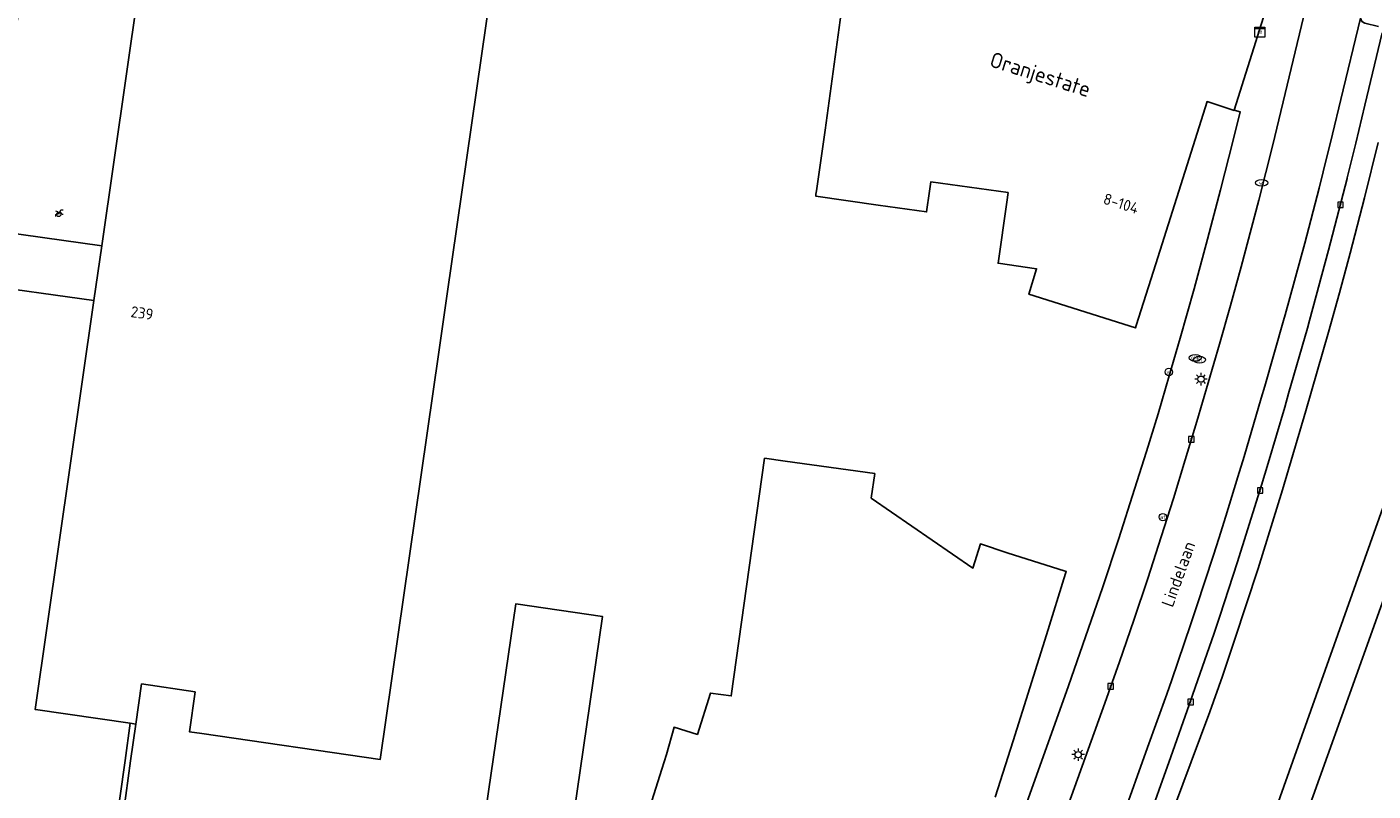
# Model space of a CAD drawing. Header units: metres. Extents: x 197147 to 199131, y 355511 to 356703.
# Tile 87 of 225: x 198063 to 198172, y 356016 to 356078. Entities that reach past the tile are written whole.
import ezdxf
from ezdxf.enums import TextEntityAlignment as Align

# ---------------------------------------------------------------- set-up
doc = ezdxf.new("R2010")
doc.units = ezdxf.units.M
for name, color, linetype in [('B-WE-GR-BEPLANTING_CULTUUR_HEESTERS-GV', 252, 'Continuous'), ('B-WE-GR-GRAS-GV', 252, 'Continuous'), ('B-WE-IE-MEUBILAIR_WEGMEUBILAIR-S', 252, 'Continuous'), ('B-WE-IE-TERREINAFSCHEIDING_KUNSTMATIG_MUUR-GV', 252, 'IE-TERREINAFSCHEIDING-KUNSTMATIG-DICHT'), ('B-WE-KL-ET_LS_SR_KAST-S', 252, 'Continuous'), ('B-WE-OG-BEBOUWING-GV', 252, 'Continuous'), ('B-WE-OG-BEBOUWING_HUISNUMMER-T18', 252, 'Continuous'), ('B-WE-OG-BEBOUWING_STRAATNAAM-T35', 252, 'Continuous'), ('B-WE-OG-TERREIN_ERF-GV', 252, 'Continuous'), ('B-WE-RI-HWA_KOLK-S', 253, 'Continuous'), ('B-WE-RI-VWA_AFSCHEIDER-S', 253, 'Continuous'), ('B-WE-VH-VERHARDING_ASFALT-GV', 253, 'Continuous'), ('B-WE-VH-VERHARDING_BETONSTRAATSTEEN-GV', 253, 'Continuous'), ('B-WE-VH-VERHARDING_GESLOTEN-GV', 253, 'Continuous'), ('B-WE-VH-VERHARDING_TEGEL-GV', 253, 'Continuous')]:
    doc.layers.add(name, color=color, linetype=linetype)
doc.styles.add('NLCS-ISO-M-T18', font='NLCS-ISO.ttf', dxfattribs={"height": 1.8})
doc.styles.add('NLCS-ISO-M200-T25', font='NLCS-ISO.ttf')
doc.linetypes.add('IE-TERREINAFSCHEIDING-KUNSTMATIG-DICHT', pattern='A,8,-1,[82,NLCS.SHX,S=0.75,R=90,X=0,Y=0],-1', length=10)

# ---------------------------------------------------------------- blocks, each defined once
blk = doc.blocks.new('BGT-VERKLIKKER_TRANSPORTLEIDING-SO')
at = {"color": 0, "linetype": 'ByBlock', "lineweight": 18}
blk.add_circle((0, 0), 1.5, dxfattribs=at)
at = {"color": 0, "linetype": 'ByBlock', "lineweight": 18, "style": 'NLCS-ISO-M-T18'}
blk.add_text('vt', height=1.5, dxfattribs=at).set_placement((0, 0), align=Align.MIDDLE_CENTER)
blk = doc.blocks.new('BGT-ELEKTRAKAST-SO')
at = {"color": 0, "linetype": 'ByBlock', "lineweight": 18}
for points in [[(-2, 2), (2, 2), (2, 1.68), (-2, 1.68)], [(-2, 1.52), (2, 1.52), (2, -2), (-2, -2)]]:
    blk.add_lwpolyline(points, close=True, dxfattribs=at)
at = {"color": 0, "linetype": 'ByBlock', "lineweight": 18, "style": 'NLCS-ISO-M-T18'}
blk.add_text('et', height=1.5, dxfattribs=at).set_placement((0, 0), align=Align.MIDDLE_CENTER)
blk = doc.blocks.new('BGT-AFSLUITPAAL-SO')
at = {"color": 0, "linetype": 'ByBlock', "lineweight": 18}
blk.add_circle((0, 0), 1.5, dxfattribs=at)
at = {"color": 0, "linetype": 'ByBlock', "lineweight": 18, "style": 'NLCS-ISO-M-T18'}
blk.add_text('af', height=1.5, dxfattribs=at).set_placement((0, 0), align=Align.MIDDLE_CENTER)
blk = doc.blocks.new('BGT-LICHTMAST-SO')
at = {"color": 0, "linetype": 'ByBlock', "lineweight": 18}
for points in [[(-1.25, 0), (-2, 0)], [(-1.41, 1.41), (-0.88, 0.88)], [(0, 2), (0, 1.25)], [(0.88, 0.88), (1.41, 1.41)], [(2, 0), (1.25, 0)], [(-1.41, -1.41), (-0.88, -0.88)], [(0, -1.25), (0, -2)], [(0.88, -0.88), (1.41, -1.41)]]:
    blk.add_lwpolyline(points, dxfattribs=at)
blk.add_circle((0, 0), 1, dxfattribs=at)
blk = doc.blocks.new('BGT-KOLK-SO')
at = {"color": 0, "linetype": 'ByBlock', "lineweight": 18}
blk.add_lwpolyline([(-0.045, -0.045), (0.045, -0.045), (0.045, 0.045), (-0.045, 0.045)], close=True, dxfattribs=at)
at = {"color": 0, "linetype": 'ByBlock', "lineweight": 18, "style": 'NLCS-ISO-M-T18'}
blk.add_text('k', height=0.06, dxfattribs=at).set_placement((0, 0), align=Align.MIDDLE_CENTER)
blk = doc.blocks.new('BGT-WATERLEIDINGPUT-SO')
at = {"color": 0, "linetype": 'ByBlock', "lineweight": 18}
blk.add_ellipse((0, 0), major_axis=(2.5, 0), ratio=0.54, dxfattribs=at)
at = {"color": 0, "linetype": 'ByBlock', "lineweight": 18, "style": 'NLCS-ISO-M-T18'}
blk.add_text('wl', height=1.5, dxfattribs=at).set_placement((0, 0), align=Align.MIDDLE_CENTER)
blk = doc.blocks.new('BGT-BENZINEPUT_OLIEPUT-SO')
at = {"color": 0, "linetype": 'ByBlock', "lineweight": 18}
blk.add_ellipse((0, 0), major_axis=(2.5, 0), ratio=0.54, dxfattribs=at)
at = {"color": 0, "linetype": 'ByBlock', "lineweight": 18, "style": 'NLCS-ISO-M-T18'}
blk.add_text('olie', height=1.5, dxfattribs=at).set_placement((0, 0.16), align=Align.MIDDLE_CENTER)
blk = doc.blocks.new('BGT-FIETSENREK-SO')
at = {"color": 0, "linetype": 'ByBlock', "lineweight": 18}
for points in [[(-1.5, -1.35), (-1.5, -0.54), (-0.73, -0.28), (-0.73, 0.53), (-1.5, 0.79)], [(-0.3, -0.45), (0.6, 1.35), (1.5, 1.35)], [(1.05, -0.45), (0.21, 0.58)], [(1.05, -0.45), (1.5, -0.45)]]:
    blk.add_lwpolyline(points, dxfattribs=at)
blk.add_circle((-0.3, -0.45), 0.9, dxfattribs=at)

msp = doc.modelspace()

# ---------------------------------------------------------------- linework, layer by layer
at = {"layer": 'B-WE-GR-BEPLANTING_CULTUUR_HEESTERS-GV', "flags": 128}
msp.add_lwpolyline([(198172.597, 356068.207), (198171.495, 356063.729), (198170.34, 356059.265), (198169.477, 356056.072), (198168.591, 356052.886), (198166.768, 356046.528), (198164.879, 356040.134), (198162.907, 356033.765), (198160.999, 356027.965), (198160.01, 356025.076), (198159, 356022.195), (198151.601, 356002.39), (198156.131, 356000.855), (198159.969, 356010.428), (198161.715, 356009.759), (198161.943, 356010.335), (198162.801, 356010.005), (198177.775, 356052.178)], dxfattribs=at)
at = {"layer": 'B-WE-GR-GRAS-GV', "flags": 128}
for points in [[(198073.353, 356087.523), (198072.063, 356087.716), (198072.006, 356087.404), (198064.263, 356088.626), (198060.267, 356064.298), (198059.755, 356061.207), (198069.374, 356059.863), (198073.323, 356087.315), (198073.353, 356087.523)], [(198161.419, 355998.804), (198173.469, 355994.953), (198173.957, 355994.884), (198174.47, 355994.992), (198174.913, 355995.274), (198175.214, 355995.664), (198214.135, 356054.317), (198215.061, 356056.036), (198183.445, 356060.427), (198171.974, 356028.335), (198167.347, 356015.39), (198161.419, 355998.804)], [(198064.009, 356022.376), (198063.983, 356022.38), (198068.738, 356055.435), (198059.023, 356056.793), (198052.146, 356015.291), (198051.649, 356012.431), (198069.987, 356009.302), (198071.254, 356018.252), (198071.68, 356021.263), (198064.009, 356022.376)]]:
    msp.add_lwpolyline(points, dxfattribs=at)
at = {"layer": 'B-WE-IE-TERREINAFSCHEIDING_KUNSTMATIG_MUUR-GV', "ltscale": 0.2, "flags": 128}
msp.add_lwpolyline([(198070.433, 356009.239), (198071.307, 356015.417), (198071.705, 356018.229), (198072.125, 356021.199), (198071.68, 356021.263), (198071.254, 356018.252), (198069.987, 356009.302), (198070.433, 356009.239)], dxfattribs=at)
at = {"layer": 'B-WE-OG-BEBOUWING-GV', "flags": 128}
for points in [[(198076.457, 356020.571), (198077.468, 356020.424), (198091.902, 356018.331), (198096.639, 356051.264), (198097.318, 356055.986), (198101.272, 356083.474), (198093.944, 356084.537), (198080.449, 356086.496), (198073.353, 356087.523), (198073.323, 356087.315), (198069.374, 356059.863), (198068.738, 356055.435), (198063.983, 356022.38), (198064.009, 356022.376), (198071.68, 356021.263), (198072.125, 356021.199), (198072.589, 356024.438), (198076.921, 356023.792), (198076.457, 356020.571)], [(198129.175, 356078.7), (198128.534, 356073.949), (198127.867, 356069.219), (198127.173, 356064.298), (198127.138, 356064.052), (198127.114, 356063.882), (198132.178, 356063.152), (198136.089, 356062.6), (198136.327, 356064.285), (198136.435, 356065.048), (198142.673, 356064.167), (198142.565, 356063.404), (198141.866, 356058.454), (198144.985, 356058.013), (198144.361, 356055.953), (198152.983, 356053.227), (198153.043, 356053.417), (198154.616, 356058.397), (198157.313, 356066.932), (198158.766, 356071.53), (198160.623, 356070.912), (198160.955, 356070.802), (198160.964, 356070.831)], [(198160.964, 356070.831), (198163.327, 356078.344)], [(198141.641, 356015.282), (198143.074, 356019.842), (198145.768, 356028.411), (198147.327, 356033.372), (198147.38, 356033.539), (198147.285, 356033.569), (198142.61, 356035.039), (198140.43, 356035.758), (198139.832, 356033.808), (198131.609, 356039.468), (198131.896, 356041.452), (198124.654, 356042.458), (198122.981, 356042.692), (198120.282, 356023.474), (198118.603, 356023.697), (198117.552, 356020.352), (198115.655, 356020.932), (198115.041, 356018.745), (198114.666, 356017.553), (198113.54, 356013.976)]]:
    msp.add_lwpolyline(points, dxfattribs=at)
at = {"layer": 'B-WE-OG-TERREIN_ERF-GV', "flags": 128}
for points in [[(198101.272, 356083.474), (198097.318, 356055.986), (198096.639, 356051.264), (198091.902, 356018.331), (198077.468, 356020.424), (198076.457, 356020.571), (198076.921, 356023.792), (198072.589, 356024.438), (198072.125, 356021.199), (198071.705, 356018.229), (198071.307, 356015.417)], [(198138.199, 355998.079), (198147.56, 356024.294), (198150.303, 356032.217), (198151.622, 356036.197), (198152.911, 356040.186), (198153.868, 356043.229), (198154.801, 356046.28), (198155.71, 356049.339), (198156.594, 356052.404), (198157.712, 356056.394), (198158.801, 356060.392), (198159.855, 356064.4), (198160.871, 356068.417), (198161.437, 356070.701), (198160.964, 356070.831), (198160.955, 356070.802), (198160.623, 356070.912), (198158.766, 356071.53), (198157.313, 356066.932), (198154.616, 356058.397), (198153.043, 356053.417), (198152.983, 356053.227), (198144.361, 356055.953), (198144.985, 356058.013), (198141.866, 356058.454), (198142.565, 356063.404), (198142.673, 356064.167), (198136.435, 356065.048), (198136.327, 356064.285), (198136.089, 356062.6), (198132.178, 356063.152), (198127.114, 356063.882), (198127.138, 356064.052), (198127.173, 356064.298), (198127.867, 356069.219), (198128.534, 356073.949), (198129.175, 356078.7)], [(198113.54, 356013.976), (198114.666, 356017.553), (198115.041, 356018.745), (198115.655, 356020.932), (198117.552, 356020.352), (198118.603, 356023.697), (198120.282, 356023.474), (198122.981, 356042.692), (198124.654, 356042.458), (198131.896, 356041.452), (198131.609, 356039.468), (198139.832, 356033.808), (198140.43, 356035.758), (198142.61, 356035.039), (198147.285, 356033.569), (198147.38, 356033.539), (198147.327, 356033.372), (198145.768, 356028.411), (198143.074, 356019.842), (198141.641, 356015.282)], [(198099.044, 356004.632), (198102.86, 356030.913), (198109.859, 356029.898), (198106.031, 356003.498)]]:
    msp.add_lwpolyline(points, dxfattribs=at)
at = {"layer": 'B-WE-VH-VERHARDING_ASFALT-GV', "flags": 128}
for points in [[(198166.89, 356079.687), (198164.083, 356068.033), (198163.527, 356065.79), (198162.957, 356063.551), (198162.371, 356061.316), (198161.523, 356058.175), (198160.651, 356055.039), (198159.76, 356051.91), (198158.855, 356048.784), (198157.936, 356045.663), (198157.004, 356042.545), (198156.051, 356039.434), (198155.068, 356036.332), (198153.966, 356032.955), (198152.836, 356029.587), (198151.679, 356026.228), (198150.493, 356022.88), (198145.353, 356008.567)], [(198151.864, 356013.465), (198153.957, 356019.292), (198155.503, 356023.599), (198155.911, 356024.78), (198157.44, 356029.207), (198157.924, 356030.676), (198159.295, 356034.843), (198159.727, 356036.21), (198160.293, 356038.005), (198161.264, 356041.175), (198161.758, 356042.84), (198163.151, 356047.532), (198163.434, 356048.519), (198164.959, 356053.836), (198165.083, 356054.289), (198166.672, 356060.088), (198167.823, 356064.523), (198168.15, 356065.847), (198168.903, 356068.899), (198169.58, 356071.688), (198171.174, 356078.257), (198171.286, 356078.719)], [(198161.419, 355998.804), (198167.347, 356015.39), (198171.974, 356028.335), (198183.445, 356060.427), (198215.061, 356056.036), (198214.135, 356054.317), (198175.214, 355995.664), (198174.913, 355995.274), (198174.47, 355994.992), (198173.957, 355994.884), (198173.469, 355994.953), (198161.419, 355998.804)], [(198177.775, 356052.178), (198162.801, 356010.005)]]:
    msp.add_lwpolyline(points, dxfattribs=at)
at = {"layer": 'B-WE-VH-VERHARDING_BETONSTRAATSTEEN-GV', "flags": 128}
for points in [[(198172.622, 356077.583), (198171.514, 356077.863), (198171.282, 356078.006), (198171.174, 356078.257), (198169.58, 356071.688), (198168.903, 356068.899), (198168.15, 356065.847)], [(198153.759, 356012.717), (198155.835, 356018.553), (198157.326, 356022.745), (198157.838, 356024.222), (198159.309, 356028.468), (198159.816, 356030.003), (198161.207, 356034.219), (198161.644, 356035.618), (198163.172, 356040.507), (198163.704, 356042.295), (198165.052, 356046.821), (198165.363, 356047.911), (198166.879, 356053.216), (198167.043, 356053.821), (198168.592, 356059.515), (198170.086, 356065.316), (198170.099, 356065.368), (198170.787, 356068.162), (198171.529, 356071.241), (198172.919, 356077.094)], [(198168.15, 356065.847), (198167.823, 356064.523), (198166.672, 356060.088), (198165.083, 356054.289), (198164.959, 356053.836), (198163.434, 356048.519), (198163.151, 356047.532), (198161.758, 356042.84), (198161.264, 356041.175), (198160.293, 356038.005), (198159.727, 356036.21), (198159.295, 356034.843), (198157.924, 356030.676), (198157.44, 356029.207), (198155.911, 356024.78), (198155.503, 356023.599), (198153.957, 356019.292), (198151.864, 356013.465)], [(198069.374, 356059.863), (198059.755, 356061.207), (198059.023, 356056.793), (198068.738, 356055.435), (198069.374, 356059.863)]]:
    msp.add_lwpolyline(points, dxfattribs=at)
at = {"layer": 'B-WE-VH-VERHARDING_GESLOTEN-GV', "flags": 128}
msp.add_lwpolyline([(198106.031, 356003.498), (198109.859, 356029.898), (198102.86, 356030.913), (198099.044, 356004.632)], dxfattribs=at)
at = {"layer": 'B-WE-VH-VERHARDING_TEGEL-GV', "flags": 128}
for points in [[(198162.715, 356089.967), (198163.168, 356089.32), (198165.209, 356086.409), (198164.654, 356084.208), (198163.848, 356080.671), (198163.327, 356078.344), (198160.964, 356070.831), (198161.437, 356070.701), (198160.871, 356068.417), (198159.855, 356064.4), (198158.801, 356060.392), (198157.712, 356056.394), (198156.594, 356052.404), (198155.71, 356049.339), (198154.801, 356046.28), (198153.868, 356043.229), (198152.911, 356040.186), (198151.622, 356036.197), (198150.303, 356032.217), (198147.56, 356024.294), (198138.199, 355998.079)], [(198145.353, 356008.567), (198150.493, 356022.88), (198151.679, 356026.228), (198152.836, 356029.587), (198153.966, 356032.955), (198155.068, 356036.332), (198156.051, 356039.434), (198157.004, 356042.545), (198157.936, 356045.663), (198158.855, 356048.784), (198159.76, 356051.91), (198160.651, 356055.039), (198161.523, 356058.175), (198162.371, 356061.316), (198162.957, 356063.551), (198163.527, 356065.79), (198164.083, 356068.033), (198166.89, 356079.687)], [(198172.919, 356077.094), (198171.529, 356071.241), (198170.787, 356068.162), (198170.099, 356065.368), (198170.086, 356065.316), (198168.592, 356059.515), (198167.043, 356053.821), (198166.879, 356053.216), (198165.363, 356047.911), (198165.052, 356046.821), (198163.704, 356042.295), (198163.172, 356040.507), (198161.644, 356035.618), (198161.207, 356034.219), (198159.816, 356030.003), (198159.309, 356028.468), (198157.838, 356024.222), (198157.326, 356022.745), (198155.835, 356018.553), (198153.759, 356012.717)], [(198151.601, 356002.39), (198159, 356022.195), (198160.01, 356025.076), (198160.999, 356027.965), (198162.907, 356033.765), (198164.879, 356040.134), (198166.768, 356046.528), (198168.591, 356052.886), (198169.477, 356056.072), (198170.34, 356059.265), (198171.495, 356063.729), (198172.597, 356068.207)]]:
    msp.add_lwpolyline(points, dxfattribs=at)

# ---------------------------------------------------------------- block references
at = {"layer": 'B-WE-IE-MEUBILAIR_WEGMEUBILAIR-S'}
for name, p, xscale, yscale, zscale in [('BGT-WATERLEIDINGPUT-SO', (198163.183, 356064.954), 0.2, 0.2, 0.2), ('BGT-FIETSENREK-SO', (198065.953, 356062.5), 0.2, 0.2, 0.2), ('BGT-WATERLEIDINGPUT-SO', (198158.153, 356050.655), 0.2, 0.2, 0.2), ('BGT-VERKLIKKER_TRANSPORTLEIDING-SO', (198155.681, 356049.664), 0.2, 0.2, 0.2), ('BGT-LICHTMAST-SO', (198158.273, 356049.081), 0.25, 0.25, 0.25), ('BGT-AFSLUITPAAL-SO', (198155.191, 356037.928), 0.2, 0.2, 0.2), ('BGT-LICHTMAST-SO', (198148.343, 356018.724), 0.25, 0.25, 0.25)]:
    msp.add_blockref(name, p, dxfattribs=dict(at, xscale=xscale, yscale=yscale, zscale=zscale))
at = {"layer": 'B-WE-KL-ET_LS_SR_KAST-S', "xscale": 0.2, "yscale": 0.2, "zscale": 0.2}
msp.add_blockref('BGT-ELEKTRAKAST-SO', (198163.027, 356077.138), dxfattribs=at)
at = {"layer": 'B-WE-RI-HWA_KOLK-S', "xscale": 5, "yscale": 5, "zscale": 5}
for p in [(198169.558, 356063.179), (198157.492, 356044.208), (198163.062, 356040.077), (198150.977, 356024.243), (198157.437, 356022.979)]:
    msp.add_blockref('BGT-KOLK-SO', p, dxfattribs=at)
at = {"layer": 'B-WE-RI-VWA_AFSCHEIDER-S', "xscale": 0.2, "yscale": 0.2, "zscale": 0.2}
msp.add_blockref('BGT-BENZINEPUT_OLIEPUT-SO', (198157.814, 356050.798), dxfattribs=at)

# ---------------------------------------------------------------- texts
at = {"layer": 'B-WE-OG-BEBOUWING_HUISNUMMER-T18', "char_height": 0.9, "attachment_point": 5, "style": 'NLCS-ISO-M200-T25'}
for s, insert, rotation in [('8-104', (198151.809, 356063.281), 342.5), ('239', (198072.634, 356054.425), 351.8)]:
    msp.add_mtext(s, dxfattribs=dict(at, insert=insert, rotation=rotation))
at = {"layer": 'B-WE-OG-BEBOUWING_STRAATNAAM-T35', "attachment_point": 5, "style": 'NLCS-ISO-M200-T25'}
for s, insert, char_height, rotation in [('Oranjestate', (198145.232, 356073.544), 1.25, 342.5), ('Lindelaan', (198156.443, 356033.32), 1, 70.2)]:
    msp.add_mtext(s, dxfattribs=dict(at, insert=insert, char_height=char_height, rotation=rotation))

doc.saveas('drawing.dxf')
